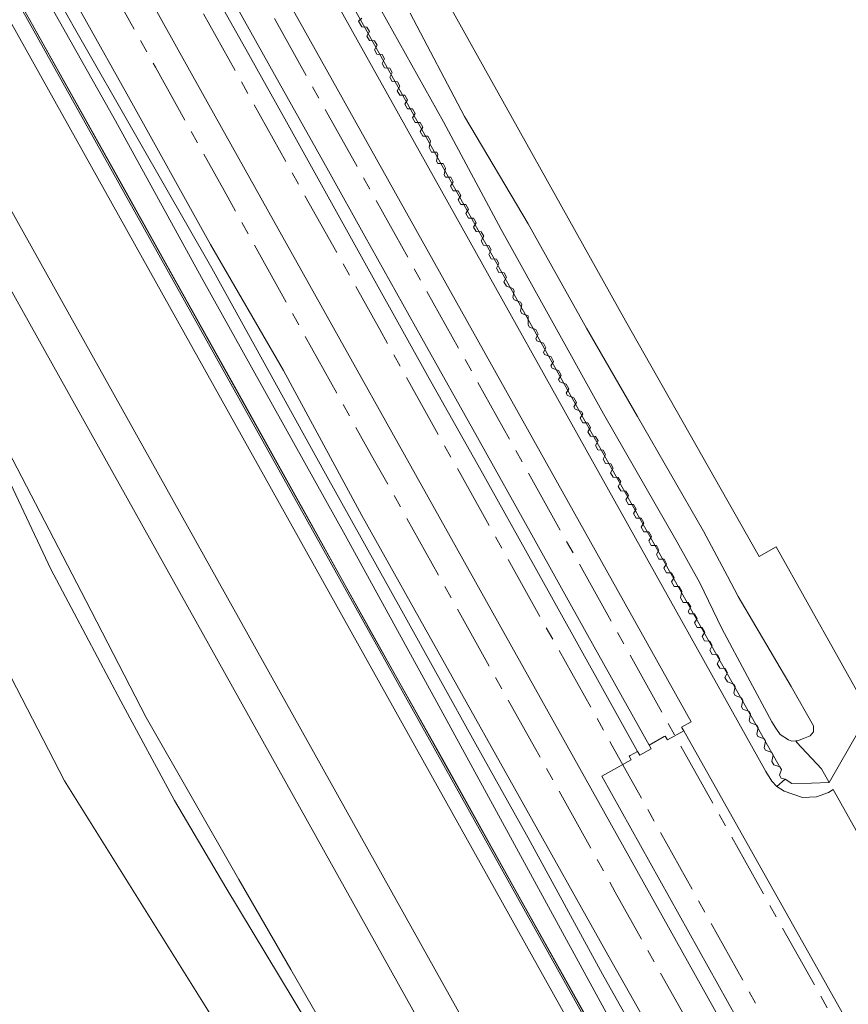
# Model space of a CAD drawing. Header units: metres. Extents: x 152610 to 160096, y 456114 to 462495.
# Tile 140 of 256: x 156799 to 156862, y 459093 to 459169. Entities that reach past the tile are written whole.
import ezdxf

# ---------------------------------------------------------------- set-up
doc = ezdxf.new("R2010")
doc.units = ezdxf.units.M
doc.header["$LTSCALE"] = 0.5
doc.linetypes.add('AM-AS-SO', pattern=[16, 10, -2, 2, -2])
for name, color, linetype, lineweight in [('B-PV-AM-AS_SPOOR_TREIN-G', 10, 'AM-AS-SO', 18), ('B-PV-GK-KEERWAND_DAMWAND-G', 251, 'CONTINUOUS', 18), ('B-PV-GR-GROENVOORZIENING-GV', 251, 'CONTINUOUS', 18), ('B-PV-GW-TALUD_KRUIN-G', 251, 'CONTINUOUS', 18), ('B-PV-IE-TERREINAFSCHEIDING_KUNSTMATIG_HEKWERK-G', 251, 'IE-TERREINAFSCHEIDING_KUNSTMATIG-SO', 18), ('B-PV-IE-TERREINAFSCHEIDING_KUNSTMATIG_MUUR-G', 251, 'IE-TERREINAFSCHEIDING_KUNSTMATIG-SO', 18), ('B-PV-KW-KUNSTWERK_GELUIDSWERING_SCHERM-G', 251, 'CONTINUOUS', 18), ('B-PV-OG-TERREIN_BEGROEID-GV', 251, 'CONTINUOUS', 18), ('B-PV-OG-TERREIN_OEVER-GV', 251, 'CONTINUOUS', 18), ('B-PV-OG-WATER-GV', 251, 'CONTINUOUS', 18), ('B-PV-OG-WATER_SLOOT-GV', 251, 'CONTINUOUS', 18), ('B-PV-VH-GESLOTENVERHARDING-GV', 251, 'CONTINUOUS', 18), ('B-PV-VH-GESLOTENVERHARDING_ASFALT-GV', 251, 'CONTINUOUS', 18), ('B-PV-VH-HALFVERHARDING-GV', 251, 'CONTINUOUS', 18), ('B-PV-VH-OPENVERHARDING-GV', 251, 'CONTINUOUS', 18)]:
    doc.layers.add(name, color=color, linetype=linetype, lineweight=lineweight)
doc.linetypes.add('IE-TERREINAFSCHEIDING_KUNSTMATIG-SO', pattern='A,4,[82,NLCS.SHX,S=0.75,R=90,X=0,Y=0],4,-2', length=10)

msp = doc.modelspace()

# ---------------------------------------------------------------- linework, layer by layer
at = {"layer": 'B-PV-AM-AS_SPOOR_TREIN-G', "flags": 128}
for points in [[(157073.923, 458703.508), (157070.489, 458709.249), (157066.91, 458714.847), (157062.128, 458721.638), (157057.097, 458728.631), (157051.869, 458735.802), (157045.506, 458744.715), (157041.014, 458751.493), (157037.872, 458756.499), (157030.564, 458769.065), (157025.182, 458778.679), (157019.95, 458788.16), (157014.87, 458797.196), (157009.159, 458807.451), (157003.692, 458817.33), (156998.247, 458827.019), (156992.902, 458836.561), (156987.974, 458845.38), (156981.862, 458856.321), (156975.771, 458867.273), (156970.421, 458876.824), (156964.866, 458886.746), (156959.338, 458896.601), (156954.475, 458905.291), (156949.616, 458914.045), (156945.027, 458922.246), (156940.787, 458929.811), (156935.089, 458940.098), (156930.557, 458948.111), (156926.123, 458956.1), (156921.369, 458964.601), (156917.131, 458972.179), (156911.444, 458982.22), (156906.273, 458991.619), (156900.678, 459001.556), (156895.951, 459010.061), (156892.907, 459015.557), (156889.801, 459021.023), (156885.478, 459028.829), (156880.261, 459038.203), (156875.121, 459047.32), (156871.207, 459054.255), (156865.756, 459064.117), (156859.982, 459074.413), (156855.417, 459082.546), (156850.032, 459092.225), (156844.491, 459102.091), (156838.299, 459113.226), (156832.128, 459124.258), (156826.014, 459135.209), (156819.941, 459146.096), (156814.467, 459155.943), (156809.194, 459165.414), (156803.296, 459175.935), (156797.703, 459185.876), (156792.778, 459194.557), (156787.204, 459204.499), (156781.613, 459214.569), (156774.212, 459227.901), (156766.359, 459241.9), (156759.606, 459253.913), (156753.438, 459265.111), (156748.374, 459274.087), (156742.084, 459285.369), (156734.735, 459298.45), (156727.347, 459311.733), (156718.595, 459327.371), (156711.282, 459340.515), (156706.367, 459349.318), (156698.572, 459363.303), (156693.708, 459372.796), (156689.638, 459381.578), (156686.692, 459388.533), (156683.273, 459396.713), (156678.507, 459407.918), (156674.622, 459416.467), (156672.222, 459421.438), (156668.3, 459429.166)], [(156969.105, 458899.441), (156759.271, 459274.788), (156678.584, 459419.466)], [(156947.98, 458927.714), (156938.992, 458943.842), (156929.818, 458960.255), (156917.329, 458982.623), (156904.778, 459005.047), (156892.049, 459027.849), (156871.798, 459064.068), (156858.307, 459088.146), (156844.276, 459113.326), (156826.407, 459145.275), (156812.379, 459170.397), (156796.974, 459197.951), (156782.288, 459224.261), (156760.98, 459262.423), (156740.507, 459298.986), (156725.645, 459325.584), (156710.113, 459353.334)]]:
    msp.add_lwpolyline(points, dxfattribs=at)
at = {"layer": 'B-PV-GK-KEERWAND_DAMWAND-G', "flags": 128}
msp.add_lwpolyline([(156825.034, 459169.198), (156824.78, 459168.949), (156825.03, 459168.508), (156825.424, 459168.499), (156825.619, 459168.15), (156825.42, 459167.81), (156825.615, 459167.461), (156826.009, 459167.452), (156826.204, 459167.103), (156826.005, 459166.762), (156826.2, 459166.413), (156826.595, 459166.404), (156826.79, 459166.055), (156826.591, 459165.715), (156826.786, 459165.365), (156827.18, 459165.357), (156827.375, 459165.007), (156827.176, 459164.667), (156827.371, 459164.318), (156827.765, 459164.309), (156827.96, 459163.96), (156827.761, 459163.619), (156827.956, 459163.27), (156828.351, 459163.262), (156828.546, 459162.912), (156828.347, 459162.572), (156828.542, 459162.223), (156828.936, 459162.214), (156829.131, 459161.865), (156828.932, 459161.524), (156829.127, 459161.175), (156829.521, 459161.166), (156829.716, 459160.817), (156829.517, 459160.477), (156829.712, 459160.128), (156830.107, 459160.119), (156830.302, 459159.77), (156830.2, 459159.255), (156830.395, 459158.905), (156830.79, 459158.897), (156830.887, 459158.722), (156830.785, 459158.207), (156830.883, 459158.032), (156831.277, 459158.024), (156831.472, 459157.675), (156831.371, 459157.16), (156831.468, 459156.985), (156831.863, 459156.976), (156832.058, 459156.627), (156831.859, 459156.287), (156832.054, 459155.937), (156832.448, 459155.929), (156832.643, 459155.579), (156832.444, 459155.239), (156832.639, 459154.89), (156833.033, 459154.881), (156833.228, 459154.532), (156833.029, 459154.191), (156833.224, 459153.842), (156833.619, 459153.833), (156833.814, 459153.484), (156833.615, 459153.144), (156833.81, 459152.795), (156834.204, 459152.786), (156834.399, 459152.437), (156834.2, 459152.096), (156834.395, 459151.747), (156834.789, 459151.738), (156834.984, 459151.389), (156834.785, 459151.049), (156834.98, 459150.7), (156835.375, 459150.691), (156835.57, 459150.342), (156835.371, 459150.001), (156835.566, 459149.652), (156835.96, 459149.643), (156836.155, 459149.294), (156835.956, 459148.954), (156836.151, 459148.604), (156836.643, 459148.421), (156836.74, 459148.246), (156836.639, 459147.731), (156836.736, 459147.557), (156837.228, 459147.374), (156837.326, 459147.199), (156837.224, 459146.684), (156837.322, 459146.509), (156837.814, 459146.326), (156837.809, 459145.636), (156837.907, 459145.462), (156838.399, 459145.278), (156838.594, 459144.929), (156838.395, 459144.589), (156838.492, 459144.414), (156838.984, 459144.231), (156839.179, 459143.882), (156838.98, 459143.541), (156839.078, 459143.367), (156839.57, 459143.183), (156839.765, 459142.834), (156839.565, 459142.494), (156839.663, 459142.319), (156840.155, 459142.136), (156840.35, 459141.787), (156840.151, 459141.446), (156840.248, 459141.272), (156840.74, 459141.088), (156840.935, 459140.739), (156840.736, 459140.399), (156840.834, 459140.224), (156841.326, 459140.041), (156841.521, 459139.691), (156841.321, 459139.351), (156841.419, 459139.176), (156841.911, 459138.993), (156842.009, 459138.818), (156841.809, 459138.478), (156842.004, 459138.129), (156842.399, 459138.12), (156842.594, 459137.771), (156842.395, 459137.43), (156842.59, 459137.081), (156842.984, 459137.073), (156843.179, 459136.723), (156842.98, 459136.383), (156843.175, 459136.034), (156843.569, 459136.025), (156843.765, 459135.676), (156843.565, 459135.335), (156843.76, 459134.986), (156844.155, 459134.977), (156844.35, 459134.628), (156844.151, 459134.288), (156844.346, 459133.939), (156844.74, 459133.93), (156844.935, 459133.581), (156844.736, 459133.24), (156844.931, 459132.891), (156845.325, 459132.882), (156845.521, 459132.533), (156845.321, 459132.193), (156845.516, 459131.843), (156845.911, 459131.835), (156846.106, 459131.486), (156845.907, 459131.145), (156846.102, 459130.796), (156846.496, 459130.787), (156846.691, 459130.438), (156846.492, 459130.098), (156846.687, 459129.748), (156847.081, 459129.74), (156847.277, 459129.39), (156847.077, 459129.05), (156847.272, 459128.701), (156847.667, 459128.692), (156847.862, 459128.343), (156847.663, 459128.002), (156847.858, 459127.653), (156848.252, 459127.644), (156848.447, 459127.295), (156848.248, 459126.955), (156848.443, 459126.606), (156848.837, 459126.597), (156849.033, 459126.248), (156848.833, 459125.907), (156849.028, 459125.558), (156849.423, 459125.549), (156849.618, 459125.2), (156849.516, 459124.685), (156849.711, 459124.336), (156850.106, 459124.327), (156850.301, 459123.978), (156850.101, 459123.638), (156850.199, 459123.463), (156850.593, 459123.454), (156850.789, 459123.105), (156850.589, 459122.765), (156850.784, 459122.415), (156851.179, 459122.407), (156851.374, 459122.057), (156851.175, 459121.717), (156851.37, 459121.368), (156851.764, 459121.359), (156851.959, 459121.01), (156851.76, 459120.669), (156851.955, 459120.32), (156852.349, 459120.312), (156852.545, 459119.962), (156852.345, 459119.622), (156852.54, 459119.273), (156852.935, 459119.264), (156853.13, 459118.915), (156852.931, 459118.574), (156853.126, 459118.225), (156853.618, 459118.042), (156853.715, 459117.867), (156853.613, 459117.352), (156853.711, 459117.178), (156854.203, 459116.994), (156854.301, 459116.82), (156854.199, 459116.305), (156854.296, 459116.13), (156854.788, 459115.947), (156854.886, 459115.772), (156854.784, 459115.257), (156854.882, 459115.082), (156855.374, 459114.899), (156855.471, 459114.725), (156855.369, 459114.21), (156855.467, 459114.035), (156855.959, 459113.852), (156856.057, 459113.677), (156855.955, 459113.162), (156856.052, 459112.987), (156856.544, 459112.804), (156856.642, 459112.629), (156856.54, 459112.114), (156856.676, 459111.869), (156857.154, 459111.7), (156857.267, 459111.49), (156857.125, 459111.067), (156857.253, 459110.832), (156857.55, 459110.755)], dxfattribs=at)
at = {"layer": 'B-PV-GR-GROENVOORZIENING-GV', "flags": 128}
msp.add_lwpolyline([(156969.074, 458865.341), (156893.786, 459000), (156876.343, 459031.198), (156776.939, 459209.19), (156681.21, 459380.233), (156679.453, 459383.412), (156676.8, 459394.349), (156675.657, 459397.745), (156672.657, 459405.021), (156671.727, 459407.023), (156671.727, 459407.025), (156669.031, 459405.532), (156668.043, 459404.99), (156667.649, 459404.772), (156666.585, 459404.179), (156671.156, 459395.87), (156680.212, 459379.682), (156680.789, 459378.651), (156775.861, 459208.62), (156860.315, 459057.465), (156875.331, 459030.59), (156892.44, 459000), (156972.984, 458855.992)], dxfattribs=at)
at = {"layer": 'B-PV-GW-TALUD_KRUIN-G', "flags": 128}
for points in [[(156733.872, 459250.245), (156743.455, 459233.764), (156750.121, 459222.532), (156756.929, 459209.825), (156763.827, 459198.225), (156768.921, 459188.602), (156774.342, 459177.644), (156777.676, 459171.797), (156781.147, 459166.273), (156786.376, 459158.126), (156792.304, 459147.307), (156797.864, 459135.98), (156803.839, 459124.47), (156808.471, 459115.491), (156815.601, 459103.062), (156819.583, 459096.156), (156825.556, 459085.798), (156832.545, 459074.521), (156839.58, 459063.059), (156845.97, 459051.734), (156853.518, 459037.922), (156860.79, 459023.925), (156868.524, 459009.93)], [(156821.856, 459090.378), (156814.588, 459102.438), (156810.653, 459109.113), (156806.531, 459116.756), (156801.159, 459126.885), (156796.571, 459136.555), (156790.549, 459148.342), (156785.873, 459156.352), (156779.533, 459166.017), (156776.063, 459171.356), (156772.587, 459178.586), (156766.426, 459190.972), (156763.275, 459197.141), (156758.97, 459204.461), (156753.971, 459212.839), (156748.737, 459222.738), (156744.71, 459229.367), (156739.895, 459237.468), (156733.97, 459247.504)]]:
    msp.add_lwpolyline(points, dxfattribs=at)
at = {"layer": 'B-PV-IE-TERREINAFSCHEIDING_KUNSTMATIG_HEKWERK-G', "flags": 128}
for points in [[(156692.367, 459380.971), (156698.288, 459368.634), (156704.543, 459357.135), (156714.246, 459339.77), (156729.592, 459312.329), (156741.447, 459291.099), (156761.713, 459254.858), (156787.914, 459208.029), (156812.796, 459163.404), (156838.723, 459117.021), (156866.983, 459066.512), (156890.343, 459024.691), (156915.198, 458980.223), (156935.744, 458943.463), (156953.267, 458912.101), (156969.302, 458883.395), (156988.641, 458848.796), (157005.712, 458818.252), (157029.097, 458776.35), (157042.82, 458752.761), (157049.521, 458742.664)], [(156760.378, 459284.679), (156761.425, 459282.961), (156772.908, 459262.395), (156784.648, 459241.32), (156793.357, 459225.659), (156799.215, 459215.167), (156813.916, 459188.935), (156819.053, 459179.556), (156824.932, 459169.045), (156842.519, 459137.624), (156857.217, 459111.543)]]:
    msp.add_lwpolyline(points, dxfattribs=at)
at = {"layer": 'B-PV-IE-TERREINAFSCHEIDING_KUNSTMATIG_MUUR-G', "flags": 128}
for points in [[(156757.355, 459273.884), (156760.458, 459268.403), (156766.307, 459257.945), (156780.38, 459232.761), (156784.665, 459225.143), (156788.687, 459217.939), (156792.627, 459210.861), (156796.634, 459203.699), (156800.88, 459196.08), (156804.556, 459189.525), (156808.606, 459182.304), (156810.779, 459178.414), (156814.573, 459171.621), (156818.323, 459164.86), (156822.482, 459157.474), (156825.273, 459152.442), (156829.657, 459144.621), (156833.919, 459136.998), (156838.09, 459129.515), (156842.399, 459121.795), (156847.11, 459113.378)], [(156846.222, 459112.882), (156843.525, 459117.716), (156838.349, 459127.01), (156834.186, 459134.48), (156830.349, 459141.294), (156825.899, 459149.242), (156822.452, 459155.467), (156819.247, 459161.227), (156816.119, 459166.793), (156812.694, 459172.917), (156809.181, 459179.208), (156805.842, 459185.206), (156802.534, 459191.138), (156799.36, 459196.789), (156796, 459202.775), (156792.041, 459209.891), (156787.62, 459217.79), (156784.292, 459223.745), (156779.613, 459232.122), (156775.349, 459239.701), (156771.745, 459246.151), (156767.826, 459253.137), (156764.255, 459259.549), (156759.875, 459267.425), (156756.492, 459273.407)]]:
    msp.add_lwpolyline(points, dxfattribs=at)
at = {"layer": 'B-PV-KW-KUNSTWERK_GELUIDSWERING_SCHERM-G', "flags": 128}
for points in [[(157075.55, 458675.062), (157010.556, 458791.191), (156963.207, 458876.063), (156895.491, 458997.127), (156752.814, 459252.724), (156667.686, 459404.75)], [(156863.653, 459054.297), (156859.052, 459062.489), (156854.988, 459069.82), (156849.206, 459080.135), (156843.442, 459090.428), (156836.776, 459102.377), (156831.248, 459112.273), (156825.798, 459121.954), (156821.043, 459130.546), (156815.124, 459141.168), (156810.689, 459149.08), (156806.322, 459156.933), (156801.877, 459164.841), (156795.567, 459176.086), (156790.622, 459185.029), (156785.514, 459194.112), (156780.994, 459202.197), (156775.561, 459211.851), (156771.287, 459219.6), (156763.203, 459234.017), (156757.333, 459244.534), (156750.615, 459256.593)]]:
    msp.add_lwpolyline(points, dxfattribs=at)
at = {"layer": 'B-PV-OG-TERREIN_BEGROEID-GV', "flags": 128}
for points in [[(156884.372, 459000), (156859.317, 459044.848), (156854.182, 459054.039), (156675.714, 459373.504)], [(156880.935, 459000), (156673.12, 459371.996)], [(156673.12, 459371.996), (156880.935, 459000)], [(156868.524, 459009.93), (156860.79, 459023.925), (156853.518, 459037.922), (156845.97, 459051.734), (156839.58, 459063.059), (156832.545, 459074.521), (156825.556, 459085.798), (156819.583, 459096.156), (156815.601, 459103.062), (156808.471, 459115.491), (156803.839, 459124.47), (156797.864, 459135.98), (156792.304, 459147.307), (156786.376, 459158.126), (156781.147, 459166.273), (156777.676, 459171.797), (156774.342, 459177.644), (156768.921, 459188.602), (156763.827, 459198.225), (156756.929, 459209.825), (156750.121, 459222.532), (156743.455, 459233.764), (156733.872, 459250.245)], [(156733.872, 459250.245), (156743.455, 459233.764), (156750.121, 459222.532), (156756.929, 459209.825), (156763.827, 459198.225), (156768.921, 459188.602), (156774.342, 459177.644), (156777.676, 459171.797), (156781.147, 459166.273), (156786.376, 459158.126), (156792.304, 459147.307), (156797.864, 459135.98), (156803.839, 459124.47), (156808.471, 459115.491), (156815.601, 459103.062), (156819.583, 459096.156), (156825.556, 459085.798), (156832.545, 459074.521), (156839.58, 459063.059), (156845.97, 459051.734), (156853.518, 459037.922), (156860.79, 459023.925), (156868.524, 459009.93)], [(156726.785, 459248.863), (156736.237, 459231.761), (156744.867, 459215.752), (156754.374, 459198.431), (156761.299, 459185.646), (156769.377, 459171.495), (156779.266, 459154.941), (156791.085, 459132.1), (156802.19, 459110.626), (156813.725, 459092.216), (156824.603, 459073.75), (156836.913, 459051.731), (156851.476, 459025.778), (156864.669, 459000.315)], [(156864.669, 459000.315), (156851.476, 459025.778), (156836.913, 459051.731), (156824.603, 459073.75), (156813.725, 459092.216), (156802.19, 459110.626), (156791.085, 459132.1), (156779.266, 459154.941), (156769.377, 459171.495), (156761.299, 459185.646), (156754.374, 459198.431), (156744.867, 459215.752), (156736.237, 459231.761), (156726.785, 459248.863)], [(156733.97, 459247.504), (156739.895, 459237.468), (156744.71, 459229.367), (156748.737, 459222.738), (156753.971, 459212.839), (156758.97, 459204.461), (156763.275, 459197.141), (156766.426, 459190.972), (156772.587, 459178.586), (156776.063, 459171.356), (156779.533, 459166.017), (156785.873, 459156.352), (156790.549, 459148.342), (156796.571, 459136.555), (156801.159, 459126.885), (156806.531, 459116.756), (156810.653, 459109.113), (156814.588, 459102.438), (156821.856, 459090.378)], [(156821.856, 459090.378), (156814.588, 459102.438), (156810.653, 459109.113), (156806.531, 459116.756), (156801.159, 459126.885), (156796.571, 459136.555), (156790.549, 459148.342), (156785.873, 459156.352), (156779.533, 459166.017), (156776.063, 459171.356), (156772.587, 459178.586), (156766.426, 459190.972), (156763.275, 459197.141), (156758.97, 459204.461), (156753.971, 459212.839), (156748.737, 459222.738), (156744.71, 459229.367), (156739.895, 459237.468), (156733.97, 459247.504)]]:
    msp.add_lwpolyline(points, dxfattribs=at)
at = {"layer": 'B-PV-OG-TERREIN_OEVER-GV', "flags": 128}
for points in [[(156681.21, 459380.233), (156776.939, 459209.19), (156876.343, 459031.198)], [(156863.679, 459062.347), (156843.712, 459097.676), (156825.026, 459131.007), (156819.031, 459142.138), (156813.422, 459151.799), (156806.995, 459163.388), (156800.786, 459174.445), (156796.507, 459182.244), (156789.482, 459194.945), (156782.733, 459206.518), (156770.861, 459227.788), (156750.626, 459264.52)], [(156758.032, 459248.979), (156766.569, 459233.733), (156770.808, 459226.035), (156774.319, 459219.798), (156779.058, 459211.358), (156786.544, 459197.644), (156789.72, 459192.028), (156794.118, 459184.262), (156798.246, 459176.804), (156802.871, 459168.585), (156807.97, 459159.683), (156813.523, 459149.998), (156822.24, 459134.211), (156828.109, 459123.68), (156833.796, 459113.447), (156837.825, 459106.244), (156843.519, 459095.801), (156849.764, 459084.691), (156855.947, 459073.387), (156859.037, 459067.916), (156863.491, 459059.99)], [(156889.852, 459009.96), (156858.506, 459065.914), (156830.789, 459116.666), (156823.756, 459129.498), (156812.71, 459149.276), (156806.115, 459161.297), (156798.311, 459175.175), (156788.722, 459192.167), (156780.04, 459207.41), (156768.389, 459228.555), (156757.864, 459247.843)], [(156828.744, 459169.574), (156832.935, 459161.632), (156837.819, 459153.392), (156842.288, 459145.381), (156846.2, 459138.591), (156851.293, 459129.799), (156853.129, 459126.338), (156853.956, 459124.78), (156858.006, 459117.875), (156859.72, 459114.859), (156859.744, 459114.399), (156859.468, 459114.098), (156858.97, 459113.893), (156858.501, 459113.704), (156858.375, 459113.697), (156858.457, 459113.571), (156860.35, 459111.544), (156860.933, 459110.509), (156864.016, 459115.844), (156856.859, 459128.603), (156855.551, 459127.855), (156845.287, 459145.939), (156819.118, 459192.796)], [(156825.034, 459169.198), (156824.78, 459168.949), (156825.03, 459168.508), (156825.424, 459168.499), (156825.619, 459168.15), (156825.42, 459167.81), (156825.615, 459167.461), (156826.009, 459167.452), (156826.204, 459167.103), (156826.005, 459166.762), (156826.2, 459166.413), (156826.595, 459166.404), (156826.79, 459166.055), (156826.591, 459165.715), (156826.786, 459165.365), (156827.18, 459165.357), (156827.375, 459165.007), (156827.176, 459164.667), (156827.371, 459164.318), (156827.765, 459164.309), (156827.96, 459163.96), (156827.761, 459163.619), (156827.956, 459163.27), (156828.351, 459163.262), (156828.546, 459162.912), (156828.347, 459162.572), (156828.542, 459162.223), (156828.936, 459162.214), (156829.131, 459161.865), (156828.932, 459161.524), (156829.127, 459161.175), (156829.521, 459161.166), (156829.716, 459160.817), (156829.517, 459160.477), (156829.712, 459160.128), (156830.107, 459160.119), (156830.302, 459159.77), (156830.2, 459159.255), (156830.395, 459158.905), (156830.79, 459158.897), (156830.887, 459158.722), (156830.785, 459158.207), (156830.883, 459158.032), (156831.277, 459158.024), (156831.472, 459157.675), (156831.371, 459157.16), (156831.468, 459156.985), (156831.863, 459156.976), (156832.058, 459156.627), (156831.859, 459156.287), (156832.054, 459155.937), (156832.448, 459155.929), (156832.643, 459155.579), (156832.444, 459155.239), (156832.639, 459154.89), (156833.033, 459154.881), (156833.228, 459154.532), (156833.029, 459154.191), (156833.224, 459153.842), (156833.619, 459153.833), (156833.814, 459153.484), (156833.615, 459153.144), (156833.81, 459152.795), (156834.204, 459152.786), (156834.399, 459152.437), (156834.2, 459152.096), (156834.395, 459151.747), (156834.789, 459151.738), (156834.984, 459151.389), (156834.785, 459151.049), (156834.98, 459150.7), (156835.375, 459150.691), (156835.57, 459150.342), (156835.371, 459150.001), (156835.566, 459149.652), (156835.96, 459149.643), (156836.155, 459149.294), (156835.956, 459148.954), (156836.151, 459148.604), (156836.643, 459148.421), (156836.74, 459148.246), (156836.639, 459147.731), (156836.736, 459147.557), (156837.228, 459147.374), (156837.326, 459147.199), (156837.224, 459146.684), (156837.322, 459146.509), (156837.814, 459146.326), (156837.809, 459145.636), (156837.907, 459145.462), (156838.399, 459145.278), (156838.594, 459144.929), (156838.395, 459144.589), (156838.492, 459144.414), (156838.984, 459144.231), (156839.179, 459143.882), (156838.98, 459143.541), (156839.078, 459143.367), (156839.57, 459143.183), (156839.765, 459142.834), (156839.565, 459142.494), (156839.663, 459142.319), (156840.155, 459142.136), (156840.35, 459141.787), (156840.151, 459141.446), (156840.248, 459141.272), (156840.74, 459141.088), (156840.935, 459140.739), (156840.736, 459140.399), (156840.834, 459140.224), (156841.326, 459140.041), (156841.521, 459139.691), (156841.321, 459139.351), (156841.419, 459139.176), (156841.911, 459138.993), (156842.009, 459138.818), (156841.809, 459138.478), (156842.004, 459138.129), (156842.399, 459138.12), (156842.594, 459137.771), (156842.395, 459137.43), (156842.59, 459137.081), (156842.984, 459137.073), (156843.179, 459136.723), (156842.98, 459136.383), (156843.175, 459136.034), (156843.569, 459136.025), (156843.765, 459135.676), (156843.565, 459135.335), (156843.76, 459134.986), (156844.155, 459134.977), (156844.35, 459134.628), (156844.151, 459134.288), (156844.346, 459133.939), (156844.74, 459133.93), (156844.935, 459133.581), (156844.736, 459133.24), (156844.931, 459132.891), (156845.325, 459132.882), (156845.521, 459132.533), (156845.321, 459132.193), (156845.516, 459131.843), (156845.911, 459131.835), (156846.106, 459131.486), (156845.907, 459131.145), (156846.102, 459130.796), (156846.496, 459130.787), (156846.691, 459130.438), (156846.492, 459130.098), (156846.687, 459129.748), (156847.081, 459129.74), (156847.277, 459129.39), (156847.077, 459129.05), (156847.272, 459128.701), (156847.667, 459128.692), (156847.862, 459128.343), (156847.663, 459128.002), (156847.858, 459127.653), (156848.252, 459127.644), (156848.447, 459127.295), (156848.248, 459126.955), (156848.443, 459126.606), (156848.837, 459126.597), (156849.033, 459126.248), (156848.833, 459125.907), (156849.028, 459125.558), (156849.423, 459125.549), (156849.618, 459125.2), (156849.516, 459124.685), (156849.711, 459124.336), (156850.106, 459124.327), (156850.301, 459123.978), (156850.101, 459123.638), (156850.199, 459123.463), (156850.593, 459123.454), (156850.789, 459123.105), (156850.589, 459122.765), (156850.784, 459122.415), (156851.179, 459122.407), (156851.374, 459122.057), (156851.175, 459121.717), (156851.37, 459121.368), (156851.764, 459121.359), (156851.959, 459121.01), (156851.76, 459120.669), (156851.955, 459120.32), (156852.349, 459120.312), (156852.545, 459119.962), (156852.345, 459119.622), (156852.54, 459119.273), (156852.935, 459119.264), (156853.13, 459118.915), (156852.931, 459118.574), (156853.126, 459118.225), (156853.618, 459118.042), (156853.715, 459117.867), (156853.613, 459117.352), (156853.711, 459117.178), (156854.203, 459116.994), (156854.301, 459116.82), (156854.199, 459116.305), (156854.296, 459116.13), (156854.788, 459115.947), (156854.886, 459115.772), (156854.784, 459115.257), (156854.882, 459115.082), (156855.374, 459114.899), (156855.471, 459114.725), (156855.369, 459114.21), (156855.467, 459114.035), (156855.959, 459113.852), (156856.057, 459113.677), (156855.955, 459113.162), (156856.052, 459112.987), (156856.544, 459112.804), (156856.642, 459112.629), (156856.54, 459112.114), (156856.676, 459111.869), (156857.154, 459111.7), (156857.267, 459111.49), (156857.125, 459111.067), (156857.253, 459110.832), (156857.55, 459110.755), (156858.079, 459110.436), (156859.584, 459110.44), (156860.933, 459110.509), (156860.35, 459111.544), (156858.457, 459113.571), (156858.375, 459113.697), (156858.063, 459113.68), (156857.81, 459113.771), (156857.184, 459114.196), (156856.829, 459114.668), (156856.538, 459115.17), (156854.668, 459118.647), (156852.694, 459122.337), (156850.992, 459125.841), (156849.267, 459128.964), (156843.596, 459138.815), (156835.747, 459152.972), (156831.301, 459161.236), (156825.953, 459170.812)]]:
    msp.add_lwpolyline(points, dxfattribs=at)
at = {"layer": 'B-PV-OG-WATER-GV', "flags": 128}
for points in [[(156863.491, 459059.99), (156859.037, 459067.916), (156855.947, 459073.387), (156849.764, 459084.691), (156843.519, 459095.801), (156837.825, 459106.244), (156833.796, 459113.447), (156828.109, 459123.68), (156822.24, 459134.211), (156813.523, 459149.998), (156807.97, 459159.683), (156802.871, 459168.585), (156798.246, 459176.804), (156794.118, 459184.262), (156789.72, 459192.028), (156786.544, 459197.644), (156779.058, 459211.358), (156774.319, 459219.798), (156770.808, 459226.035), (156766.569, 459233.733), (156758.032, 459248.979)], [(156757.864, 459247.843), (156768.389, 459228.555), (156780.04, 459207.41), (156788.722, 459192.167), (156798.311, 459175.175), (156806.115, 459161.297), (156812.71, 459149.276), (156823.756, 459129.498), (156830.789, 459116.666), (156858.506, 459065.914), (156889.852, 459009.96)]]:
    msp.add_lwpolyline(points, dxfattribs=at)
at = {"layer": 'B-PV-OG-WATER_SLOOT-GV', "flags": 128}
msp.add_lwpolyline([(156825.953, 459170.812), (156831.301, 459161.236), (156835.747, 459152.972), (156843.596, 459138.815), (156849.267, 459128.964), (156850.992, 459125.841), (156852.694, 459122.337), (156854.668, 459118.647), (156856.538, 459115.17), (156856.829, 459114.668), (156857.184, 459114.196), (156857.81, 459113.771), (156858.063, 459113.68), (156858.375, 459113.697), (156858.501, 459113.704), (156858.97, 459113.893), (156859.468, 459114.098), (156859.744, 459114.399), (156859.72, 459114.859), (156858.006, 459117.875), (156853.956, 459124.78), (156853.129, 459126.338), (156851.293, 459129.799), (156846.2, 459138.591), (156842.288, 459145.381), (156837.819, 459153.392), (156832.935, 459161.632), (156828.744, 459169.574)], dxfattribs=at)
at = {"layer": 'B-PV-VH-GESLOTENVERHARDING-GV', "flags": 128}
for points in [[(156865.142, 459103.037), (156861.237, 459109.97), (156860.883, 459109.731), (156859.968, 459109.413), (156858.884, 459109.348), (156857.474, 459109.84), (156856.914, 459110.206), (156856.541, 459110.608), (156856.06, 459111.348), (156819.432, 459176.945), (156768.372, 459268.279)], [(156775.019, 459249.734), (156850.345, 459115.169), (156849.604, 459114.763), (156849.759, 459114.48), (156863.305, 459090.378)], [(156812.694, 459172.917), (156816.119, 459166.793), (156819.247, 459161.227), (156822.452, 459155.467), (156825.899, 459149.242), (156830.349, 459141.294), (156834.186, 459134.48), (156838.349, 459127.01), (156843.525, 459117.716), (156846.222, 459112.882), (156846.381, 459112.599), (156847.269, 459113.093), (156847.11, 459113.378), (156842.399, 459121.795), (156838.09, 459129.515), (156833.919, 459136.998), (156829.657, 459144.621), (156825.273, 459152.442), (156822.482, 459157.474), (156818.323, 459164.86), (156814.573, 459171.621)]]:
    msp.add_lwpolyline(points, dxfattribs=at)
at = {"layer": 'B-PV-VH-GESLOTENVERHARDING_ASFALT-GV', "flags": 128}
msp.add_lwpolyline([(156854.182, 459054.039), (156860.315, 459057.465), (156775.861, 459208.62), (156680.789, 459378.651), (156677.972, 459377.158), (156674.59, 459375.365), (156675.714, 459373.504)], close=True, dxfattribs=at)
at = {"layer": 'B-PV-VH-HALFVERHARDING-GV', "flags": 128}
for points in [[(156750.626, 459264.52), (156770.861, 459227.788), (156782.733, 459206.518), (156789.482, 459194.945), (156796.507, 459182.244), (156800.786, 459174.445), (156806.995, 459163.388), (156813.422, 459151.799), (156819.031, 459142.138), (156825.026, 459131.007), (156843.712, 459097.676), (156863.679, 459062.347)], [(156814.573, 459171.621), (156818.323, 459164.86), (156822.482, 459157.474), (156825.273, 459152.442), (156829.657, 459144.621), (156833.919, 459136.998), (156838.09, 459129.515), (156842.399, 459121.795), (156847.11, 459113.378), (156848.272, 459114.026), (156848.348, 459114.069), (156848.509, 459113.784), (156849.759, 459114.48), (156849.604, 459114.763), (156850.345, 459115.169), (156775.019, 459249.734)], [(156856.831, 459087.037), (156843.475, 459110.981), (156844.394, 459111.492), (156845.733, 459112.238), (156845.572, 459112.519), (156845.656, 459112.566), (156846.222, 459112.882), (156843.525, 459117.716), (156838.349, 459127.01), (156834.186, 459134.48), (156830.349, 459141.294), (156825.899, 459149.242), (156822.452, 459155.467), (156819.247, 459161.227), (156816.119, 459166.793), (156812.694, 459172.917)]]:
    msp.add_lwpolyline(points, dxfattribs=at)
at = {"layer": 'B-PV-VH-OPENVERHARDING-GV', "flags": 128}
msp.add_lwpolyline([(156819.432, 459176.945), (156856.06, 459111.348), (156856.541, 459110.608), (156856.914, 459110.206), (156857.55, 459110.755), (156857.253, 459110.832), (156857.125, 459111.067), (156857.267, 459111.49), (156857.154, 459111.7), (156856.676, 459111.869), (156856.54, 459112.114), (156856.642, 459112.629), (156856.544, 459112.804), (156856.052, 459112.987), (156855.955, 459113.162), (156856.057, 459113.677), (156855.959, 459113.852), (156855.467, 459114.035), (156855.369, 459114.21), (156855.471, 459114.725), (156855.374, 459114.899), (156854.882, 459115.082), (156854.784, 459115.257), (156854.886, 459115.772), (156854.788, 459115.947), (156854.296, 459116.13), (156854.199, 459116.305), (156854.301, 459116.82), (156854.203, 459116.994), (156853.711, 459117.178), (156853.613, 459117.352), (156853.715, 459117.867), (156853.618, 459118.042), (156853.126, 459118.225), (156852.931, 459118.574), (156853.13, 459118.915), (156852.935, 459119.264), (156852.54, 459119.273), (156852.345, 459119.622), (156852.545, 459119.962), (156852.349, 459120.312), (156851.955, 459120.32), (156851.76, 459120.669), (156851.959, 459121.01), (156851.764, 459121.359), (156851.37, 459121.368), (156851.175, 459121.717), (156851.374, 459122.057), (156851.179, 459122.407), (156850.784, 459122.415), (156850.589, 459122.765), (156850.789, 459123.105), (156850.593, 459123.454), (156850.199, 459123.463), (156850.101, 459123.638), (156850.301, 459123.978), (156850.106, 459124.327), (156849.711, 459124.336), (156849.516, 459124.685), (156849.618, 459125.2), (156849.423, 459125.549), (156849.028, 459125.558), (156848.833, 459125.907), (156849.033, 459126.248), (156848.837, 459126.597), (156848.443, 459126.606), (156848.248, 459126.955), (156848.447, 459127.295), (156848.252, 459127.644), (156847.858, 459127.653), (156847.663, 459128.002), (156847.862, 459128.343), (156847.667, 459128.692), (156847.272, 459128.701), (156847.077, 459129.05), (156847.277, 459129.39), (156847.081, 459129.74), (156846.687, 459129.748), (156846.492, 459130.098), (156846.691, 459130.438), (156846.496, 459130.787), (156846.102, 459130.796), (156845.907, 459131.145), (156846.106, 459131.486), (156845.911, 459131.835), (156845.516, 459131.843), (156845.321, 459132.193), (156845.521, 459132.533), (156845.325, 459132.882), (156844.931, 459132.891), (156844.736, 459133.24), (156844.935, 459133.581), (156844.74, 459133.93), (156844.346, 459133.939), (156844.151, 459134.288), (156844.35, 459134.628), (156844.155, 459134.977), (156843.76, 459134.986), (156843.565, 459135.335), (156843.765, 459135.676), (156843.569, 459136.025), (156843.175, 459136.034), (156842.98, 459136.383), (156843.179, 459136.723), (156842.984, 459137.073), (156842.59, 459137.081), (156842.395, 459137.43), (156842.594, 459137.771), (156842.399, 459138.12), (156842.004, 459138.129), (156841.809, 459138.478), (156842.009, 459138.818), (156841.911, 459138.993), (156841.419, 459139.176), (156841.321, 459139.351), (156841.521, 459139.691), (156841.326, 459140.041), (156840.834, 459140.224), (156840.736, 459140.399), (156840.935, 459140.739), (156840.74, 459141.088), (156840.248, 459141.272), (156840.151, 459141.446), (156840.35, 459141.787), (156840.155, 459142.136), (156839.663, 459142.319), (156839.565, 459142.494), (156839.765, 459142.834), (156839.57, 459143.183), (156839.078, 459143.367), (156838.98, 459143.541), (156839.179, 459143.882), (156838.984, 459144.231), (156838.492, 459144.414), (156838.395, 459144.589), (156838.594, 459144.929), (156838.399, 459145.278), (156837.907, 459145.462), (156837.809, 459145.636), (156837.814, 459146.326), (156837.322, 459146.509), (156837.224, 459146.684), (156837.326, 459147.199), (156837.228, 459147.374), (156836.736, 459147.557), (156836.639, 459147.731), (156836.74, 459148.246), (156836.643, 459148.421), (156836.151, 459148.604), (156835.956, 459148.954), (156836.155, 459149.294), (156835.96, 459149.643), (156835.566, 459149.652), (156835.371, 459150.001), (156835.57, 459150.342), (156835.375, 459150.691), (156834.98, 459150.7), (156834.785, 459151.049), (156834.984, 459151.389), (156834.789, 459151.738), (156834.395, 459151.747), (156834.2, 459152.096), (156834.399, 459152.437), (156834.204, 459152.786), (156833.81, 459152.795), (156833.615, 459153.144), (156833.814, 459153.484), (156833.619, 459153.833), (156833.224, 459153.842), (156833.029, 459154.191), (156833.228, 459154.532), (156833.033, 459154.881), (156832.639, 459154.89), (156832.444, 459155.239), (156832.643, 459155.579), (156832.448, 459155.929), (156832.054, 459155.937), (156831.859, 459156.287), (156832.058, 459156.627), (156831.863, 459156.976), (156831.468, 459156.985), (156831.371, 459157.16), (156831.472, 459157.675), (156831.277, 459158.024), (156830.883, 459158.032), (156830.785, 459158.207), (156830.887, 459158.722), (156830.79, 459158.897), (156830.395, 459158.905), (156830.2, 459159.255), (156830.302, 459159.77), (156830.107, 459160.119), (156829.712, 459160.128), (156829.517, 459160.477), (156829.716, 459160.817), (156829.521, 459161.166), (156829.127, 459161.175), (156828.932, 459161.524), (156829.131, 459161.865), (156828.936, 459162.214), (156828.542, 459162.223), (156828.347, 459162.572), (156828.546, 459162.912), (156828.351, 459163.262), (156827.956, 459163.27), (156827.761, 459163.619), (156827.96, 459163.96), (156827.765, 459164.309), (156827.371, 459164.318), (156827.176, 459164.667), (156827.375, 459165.007), (156827.18, 459165.357), (156826.786, 459165.365), (156826.591, 459165.715), (156826.79, 459166.055), (156826.595, 459166.404), (156826.2, 459166.413), (156826.005, 459166.762), (156826.204, 459167.103), (156826.009, 459167.452), (156825.615, 459167.461), (156825.42, 459167.81), (156825.619, 459168.15), (156825.424, 459168.499), (156825.03, 459168.508), (156824.78, 459168.949), (156825.034, 459169.198)], dxfattribs=at)

doc.saveas('drawing.dxf')
